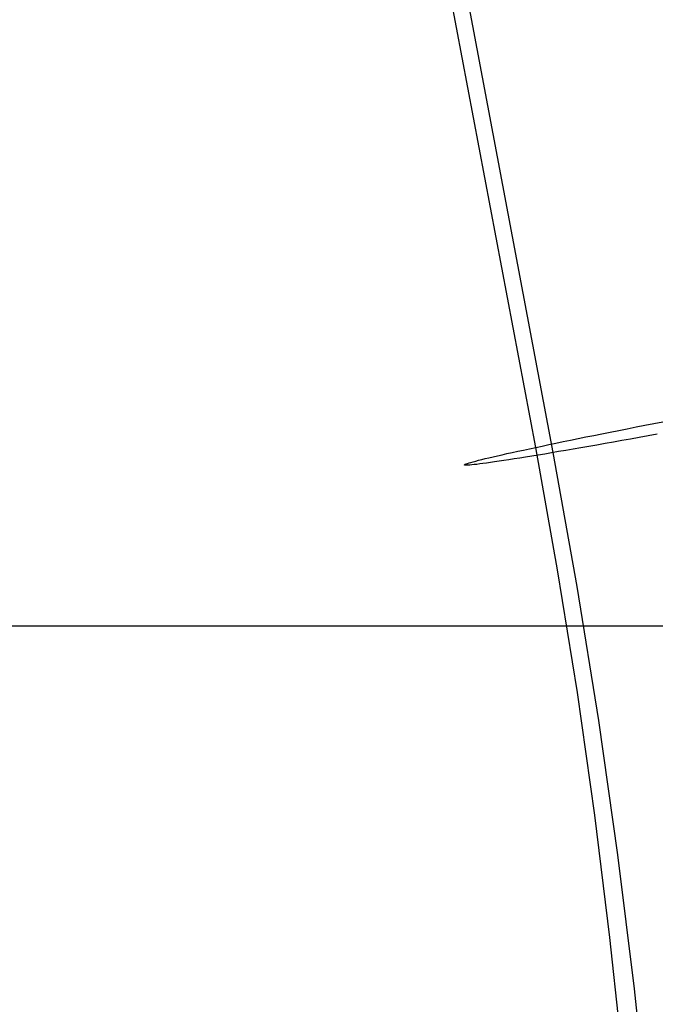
# Model space of a CAD drawing. Header units: millimetres. Extents: x 119 to 175.9, y -203.1 to -153.8.
# Tile 250 of 256: x 164.5 to 166.8, y -183.6 to -180.1. Entities that reach past the tile are written whole.
import ezdxf

# ---------------------------------------------------------------- set-up
doc = ezdxf.new("R2010")
doc.units = ezdxf.units.MM
doc.header["$MEASUREMENT"] = 0
doc.layers.add('Layer 01', color=5, linetype='Continuous', true_color=0x0000ff)

msp = doc.modelspace()

# ---------------------------------------------------------------- linework, layer by layer
at = {"layer": 'Layer 01'}
for p, q in [((166.3722, -181.5946, 30.4892), (165.5538, -177.2547, 30.583)), ((166.4344, -181.6129, 31.8788), (165.616, -177.273, 31.9726)), ((166.697, -181.5282, 30.2534), (166.7279, -181.5221, 30.2403)), ((166.7279, -181.5221, 30.2403), (166.7593, -181.516, 30.2283)), ((166.7593, -181.516, 30.2283), (166.7911, -181.5097, 30.2175)), ((166.7911, -181.5097, 30.2175), (166.8232, -181.5035, 30.2078)), ((166.5224, -181.5633, 30.354), (166.55, -181.5577, 30.3347)), ((166.55, -181.5577, 30.3347), (166.5782, -181.552, 30.3164)), ((166.5782, -181.552, 30.3164), (166.6071, -181.5462, 30.2991)), ((166.6071, -181.5462, 30.2991), (166.6365, -181.5403, 30.2828)), ((166.6365, -181.5403, 30.2828), (166.6665, -181.5343, 30.2675)), ((166.6665, -181.5343, 30.2675), (166.697, -181.5282, 30.2534)), ((166.771, -181.5538, 32.0836), (166.7395, -181.5595, 32.0718)), ((166.803, -181.548, 32.0943), (166.771, -181.5538, 32.0836)), ((166.3722, -181.5946, 30.4892), (166.3953, -181.5897, 30.4645)), ((166.3953, -181.5897, 30.4645), (166.4192, -181.5847, 30.4406)), ((166.4192, -181.5847, 30.4406), (166.4438, -181.5795, 30.4176)), ((166.4438, -181.5795, 30.4176), (166.4693, -181.5742, 30.3955)), ((166.4693, -181.5742, 30.3955), (166.4955, -181.5688, 30.3743)), ((166.4955, -181.5688, 30.3743), (166.5224, -181.5633, 30.354)), ((166.5604, -181.5913, 31.9783), (166.5326, -181.5961, 31.9592)), ((166.5889, -181.5863, 31.9965), (166.5604, -181.5913, 31.9783)), ((166.618, -181.5812, 32.0137), (166.5889, -181.5863, 31.9965)), ((166.6476, -181.5759, 32.0298), (166.618, -181.5812, 32.0137)), ((166.6778, -181.5706, 32.0449), (166.6476, -181.5759, 32.0298)), ((166.7084, -181.5651, 32.0589), (166.6778, -181.5706, 32.0449)), ((166.7395, -181.5595, 32.0718), (166.7084, -181.5651, 32.0589)), ((166.2065, -181.6313, 30.7439), (166.2209, -181.628, 30.7131)), ((166.2209, -181.628, 30.7131), (166.2364, -181.6244, 30.6829)), ((166.2364, -181.6244, 30.6829), (166.2529, -181.6206, 30.6533)), ((166.2529, -181.6206, 30.6533), (166.2704, -181.6167, 30.6242)), ((166.2704, -181.6167, 30.6242), (166.2889, -181.6126, 30.5958)), ((166.2889, -181.6126, 30.5958), (166.3083, -181.6083, 30.5681)), ((166.3083, -181.6083, 30.5681), (166.3287, -181.6039, 30.541)), ((166.3287, -181.6039, 30.541), (166.35, -181.5993, 30.5148)), ((166.3582, -181.6255, 31.7993), (166.3365, -181.629, 31.7731)), ((166.35, -181.5993, 30.5148), (166.3722, -181.5946, 30.4892)), ((166.3807, -181.6218, 31.8247), (166.3582, -181.6255, 31.7993)), ((166.45, -182.0283, 30.4735), (166.3722, -181.5946, 30.4892)), ((166.4041, -181.618, 31.8493), (166.3807, -181.6218, 31.8247)), ((166.4282, -181.6139, 31.873), (166.4041, -181.618, 31.8493)), ((166.4532, -181.6097, 31.8959), (166.4282, -181.6139, 31.873)), ((166.5195, -182.0875, 31.8616), (166.4344, -181.6129, 31.8788)), ((166.4789, -181.6053, 31.9179), (166.4532, -181.6097, 31.8959)), ((166.5054, -181.6008, 31.939), (166.4789, -181.6053, 31.9179)), ((166.5326, -181.5961, 31.9592), (166.5054, -181.6008, 31.939)), ((166.1195, -181.6563, 31.1405), (166.1205, -181.6554, 31.1064)), ((166.1198, -181.657, 31.1747), (166.1195, -181.6563, 31.1405)), ((166.1211, -181.6575, 31.2088), (166.1198, -181.657, 31.1747)), ((166.1205, -181.6554, 31.1064), (166.1226, -181.6542, 31.0723)), ((166.1237, -181.6577, 31.2428), (166.1211, -181.6575, 31.2088)), ((166.1226, -181.6542, 31.0723), (166.1259, -181.6529, 31.0384)), ((166.1274, -181.6578, 31.2768), (166.1237, -181.6577, 31.2428)), ((166.1259, -181.6529, 31.0384), (166.1303, -181.6513, 31.0046)), ((166.1323, -181.6576, 31.3106), (166.1274, -181.6578, 31.2768)), ((166.1303, -181.6513, 31.0046), (166.1359, -181.6496, 30.9709)), ((166.1383, -181.6572, 31.3442), (166.1323, -181.6576, 31.3106)), ((166.1359, -181.6496, 30.9709), (166.1426, -181.6476, 30.9375)), ((166.1454, -181.6565, 31.3776), (166.1383, -181.6572, 31.3442)), ((166.1426, -181.6476, 30.9375), (166.1505, -181.6454, 30.9044)), ((166.1537, -181.6557, 31.4107), (166.1454, -181.6565, 31.3776)), ((166.1505, -181.6454, 30.9044), (166.1595, -181.643, 30.8715)), ((166.1631, -181.6546, 31.4435), (166.1537, -181.6557, 31.4107)), ((166.1595, -181.643, 30.8715), (166.1696, -181.6403, 30.839)), ((166.1736, -181.6533, 31.4759), (166.1631, -181.6546, 31.4435)), ((166.1696, -181.6403, 30.839), (166.1808, -181.6375, 30.8069)), ((166.1852, -181.6518, 31.508), (166.1736, -181.6533, 31.4759)), ((166.1808, -181.6375, 30.8069), (166.1931, -181.6345, 30.7752)), ((166.1979, -181.6501, 31.5397), (166.1852, -181.6518, 31.508)), ((166.1931, -181.6345, 30.7752), (166.2065, -181.6313, 30.7439)), ((166.2117, -181.6482, 31.5708), (166.1979, -181.6501, 31.5397)), ((166.2265, -181.6461, 31.6015), (166.2117, -181.6482, 31.5708)), ((166.2424, -181.6437, 31.6317), (166.2265, -181.6461, 31.6015)), ((166.2593, -181.6412, 31.6612), (166.2424, -181.6437, 31.6317)), ((166.2772, -181.6384, 31.6902), (166.2593, -181.6412, 31.6612)), ((166.296, -181.6355, 31.7185), (166.2772, -181.6384, 31.6902)), ((166.3158, -181.6324, 31.7462), (166.296, -181.6355, 31.7185)), ((166.3365, -181.629, 31.7731), (166.3158, -181.6324, 31.7462)), ((166.5199, -182.4628, 30.4448), (166.45, -182.0283, 30.4735)), ((166.596, -182.5629, 31.8302), (166.5195, -182.0875, 31.8616)), ((167.1163, -182.228, 34.9252), (127.838, -182.228, 34.9252)), ((166.5818, -182.8974, 30.4034), (166.5199, -182.4628, 30.4448)), ((166.6637, -183.0385, 31.7849), (166.596, -182.5629, 31.8302)), ((166.6356, -183.3317, 30.3492), (166.5818, -182.8974, 30.4034)), ((166.7226, -183.5138, 31.7256), (166.6637, -183.0385, 31.7849)), ((166.6813, -183.7652, 30.2824), (166.6356, -183.3317, 30.3492)), ((166.7726, -183.9881, 31.6524), (166.7226, -183.5138, 31.7256))]:
    msp.add_line(p, q, dxfattribs=at)

doc.saveas('drawing.dxf')
